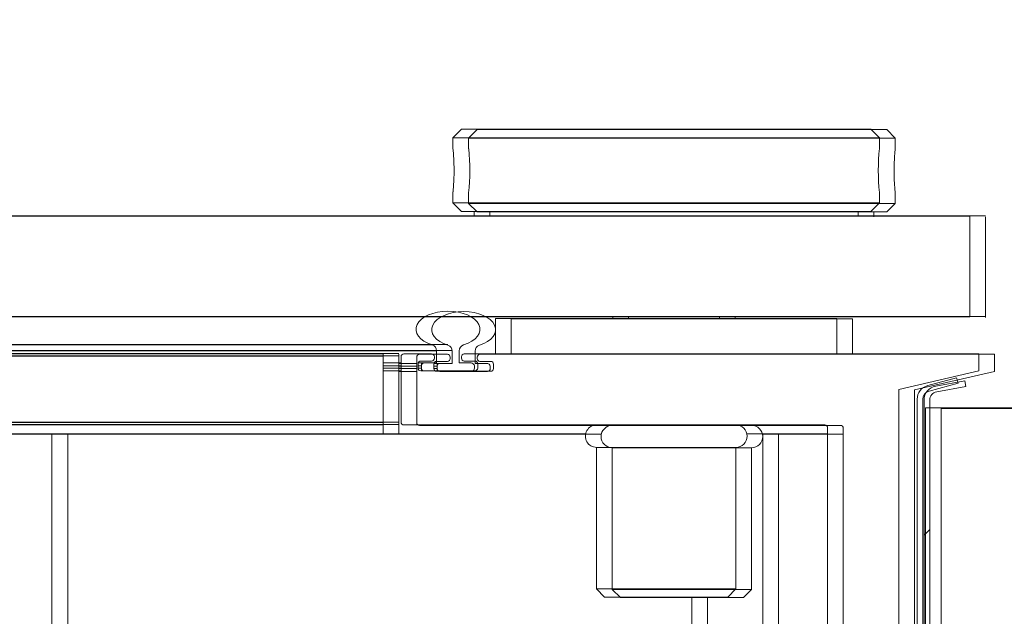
# Model space of a CAD drawing. Header units: feet. Extents: x 0 to 152508, y 0 to 59434.
# Tile 19 of 78: x 152347.825 to 152348.114, y 59280.979 to 59281.154. Entities that reach past the tile are written whole.
import ezdxf
from ezdxf import colors
from ezdxf.entities.mleader import LeaderData, LeaderLine
from ezdxf.math import Vec2, Vec3

# ---------------------------------------------------------------- set-up
doc = ezdxf.new("R2010")
doc.units = ezdxf.units.FT
doc.header["$LTSCALE"] = 0.1
doc.header["$MEASUREMENT"] = 0
for name, color, linetype, lineweight in [('Bridge plan$0$BR_P_Slab_Object', 2, 'Continuous', 30), ('Bridge plan$0$new FSB deck grid - PV_P_Curb', 1, 'Continuous', 13), ('Bridge plan$0$PV_P_EOP_Br', 252, 'Continuous', 30), ('Bridge plan$0$SC_Scratch7', 252, 'Continuous', 0)]:
    doc.layers.add(name, color=color, linetype=linetype, lineweight=lineweight)
doc.layers.add('Trellis Base$0$L-ANNO-NOTE', color=30, linetype='Continuous')
doc.styles.add('Trellis Base$0$ARIAL', font='arial.ttf', dxfattribs={"width": 0.9})

# ---------------------------------------------------------------- blocks, each defined once
blk = doc.blocks.new('Bridge plan$0$HIGH ST SCREENWALL_2 PANEL PLAN_8')
at = {"layer": 'Bridge plan$0$SC_Scratch7', "lineweight": 0, "extrusion": (0, 0, -1)}
h = blk.add_hatch(dxfattribs=at)
h.set_pattern_fill('ANSI31', color=256, scale=0.01, style=0, pattern_type=2)
h.set_pattern_definition([(44.99814199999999, (-5.257143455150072, -13.85560260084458), (-0.08838530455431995, 0.08839103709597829), [])])
h.paths.add_polyline_path([(0.3574946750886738, -0.1420163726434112, -0.3639702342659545), (0.3554287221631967, -0.1444783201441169), (0.3468890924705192, -0.1459838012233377), (0.3471784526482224, -0.1476251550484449), (0.3557180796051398, -0.1461196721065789, 0.3639702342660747), (0.3591613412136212, -0.1420164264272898), (0.3591730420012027, 0.218737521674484), (0.3575063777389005, 0.2187375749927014)])
at = {"layer": 'Bridge plan$0$SC_Scratch7', "lineweight": 0}
for p, q in [((-0.3619855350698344, 0.2187505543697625), (-0.3619737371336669, -0.1450118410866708)), ((-0.3591730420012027, 0.218737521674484), (-0.3591613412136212, -0.1420164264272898)), ((-0.3575063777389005, 0.2187375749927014), (-0.3574946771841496, -0.1420163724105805)), ((-0.3541614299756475, -0.1395949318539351), (-0.354173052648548, 0.218737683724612)), ((-0.6100986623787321, -0.1319990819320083), (-0.6101093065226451, 0.1961252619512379)), ((-0.4226005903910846, -0.08418059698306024), (-0.4226021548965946, -0.0359399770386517)), ((-0.4017657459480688, -0.1319923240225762), (-0.4017684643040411, -0.04820082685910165)), ((-0.3828073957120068, -0.1337756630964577), (-0.3828097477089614, -0.06126268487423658)), ((-0.4505171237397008, -0.0865535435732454), (-0.4481451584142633, -0.08418142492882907)), ((-0.4096838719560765, -0.08655221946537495), (-0.4505171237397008, -0.0865535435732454)), ((-0.4505157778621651, -0.1280364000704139), (-0.4505171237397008, -0.0865535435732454)), ((-0.4120559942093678, -0.08418025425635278), (-0.4481451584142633, -0.08418142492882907)), ((-0.4120559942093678, -0.08418025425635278), (-0.4096838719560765, -0.08655221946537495)), ((-0.4096838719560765, -0.08655221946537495), (-0.4096825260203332, -0.1280350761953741)), ((-0.4096825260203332, -0.1280350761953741), (-0.4505157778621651, -0.1280364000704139)), ((-0.6100986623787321, -0.1319990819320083), (-0.6309319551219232, -0.1319997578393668)), ((-0.4537259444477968, -0.1319940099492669), (-0.6100986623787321, -0.1319990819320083)), ((-0.5130154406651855, -0.1346000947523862), (-0.513015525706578, -0.1319959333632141)), ((-0.4017657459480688, -0.1319923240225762), (-0.4064721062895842, -0.1319924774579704)), ((-0.3828074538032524, -0.1319917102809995), (-0.4017657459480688, -0.1319923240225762)), ((-0.5130495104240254, -0.1348482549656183), (-2.2707166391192, -0.1347912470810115)), ((-0.513049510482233, -0.1348482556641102), (-2.270716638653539, -0.1347912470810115)), ((-0.5130495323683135, -0.1355363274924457), (-2.270692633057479, -0.1354793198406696)), ((-0.5130495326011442, -0.1355363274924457), (-2.270692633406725, -0.1354793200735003)), ((-0.513015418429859, -0.135288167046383), (-0.5130154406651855, -0.1346000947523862)), ((-0.513014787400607, -0.1547453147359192), (-0.513015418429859, -0.135288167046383)), ((-0.5078064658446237, -0.1546130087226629), (-0.5078070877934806, -0.1354201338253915)), ((-0.5069869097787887, -0.1345998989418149), (-0.3836275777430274, -0.1345958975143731)), ((-0.3124948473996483, -0.1395935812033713), (-0.3541614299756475, -0.1395949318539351)), ((-0.3619737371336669, -0.1450118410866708), (-0.3385361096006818, -0.1504277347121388)), ((-0.3557180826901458, -0.1461196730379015), (-0.3471784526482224, -0.1476251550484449)), ((-0.3554287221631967, -0.1444783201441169), (-0.3468890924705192, -0.1459838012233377)), ((-0.3471784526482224, -0.1476251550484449), (-0.3468890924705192, -0.1459838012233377)), ((-0.5078066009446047, -0.1504332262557), (-0.5130149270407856, -0.1504333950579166)), ((-0.5078065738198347, -0.1512665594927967), (-0.5130148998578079, -0.151266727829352)), ((-0.5078065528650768, -0.1519332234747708), (-0.5130148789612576, -0.1519333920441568)), ((-0.5078065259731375, -0.1527665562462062), (-0.5130148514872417, -0.1527667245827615)), ((-0.5028065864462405, -0.1512949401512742), (-0.5028065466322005, -0.1525295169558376)), ((-0.5018482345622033, -0.1519330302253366), (-0.5028065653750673, -0.1519330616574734)), ((-0.5018482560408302, -0.1512663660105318), (-0.5028060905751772, -0.151266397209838)), ((-0.5018482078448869, -0.1527663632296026), (-0.5027715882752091, -0.1527663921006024)), ((-0.4861268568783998, -0.1504741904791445), (-0.5019864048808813, -0.1504747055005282)), ((-0.5018482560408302, -0.1512663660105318), (-0.5018482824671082, -0.1504747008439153)), ((-0.5018482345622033, -0.1519330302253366), (-0.5018482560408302, -0.1512663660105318)), ((-0.5018482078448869, -0.1527663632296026), (-0.5018482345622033, -0.1519330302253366)), ((-0.501014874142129, -0.1527663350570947), (-0.5018482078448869, -0.1527663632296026)), ((-0.5010149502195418, -0.1504330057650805), (-0.4870983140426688, -0.1504325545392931)), ((-0.4973898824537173, -0.1527662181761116), (-0.501014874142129, -0.1527663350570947)), ((-0.4973897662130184, -0.1563465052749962), (-0.4973898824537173, -0.1527662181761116)), ((-0.4872851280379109, -0.1527658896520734), (-0.4907232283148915, -0.152766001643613)), ((-0.4907232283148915, -0.152766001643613), (-0.4907231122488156, -0.1563462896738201)), ((-0.4862649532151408, -0.1512658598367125), (-0.4862649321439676, -0.1519325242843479)), ((-0.4853065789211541, -0.1525289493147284), (-0.4853066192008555, -0.1512943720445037)), ((-0.3385361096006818, -0.1504277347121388), (-0.3385359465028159, -0.1554277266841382)), ((-0.5130501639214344, -0.15499347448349), (-2.270013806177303, -0.1549364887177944)), ((-0.5130501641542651, -0.15499347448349), (-2.270013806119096, -0.1549364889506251)), ((-0.5130501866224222, -0.1556815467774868), (-2.269989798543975, -0.1556245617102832)), ((-0.5130501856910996, -0.1556815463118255), (-2.269989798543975, -0.1556245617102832)), ((-0.5130147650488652, -0.1554333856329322), (-0.513014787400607, -0.1547453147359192)), ((-0.4988350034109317, -0.1554329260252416), (-0.5069862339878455, -0.1554331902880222)), ((-0.5019863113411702, -0.1533496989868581), (-0.4988350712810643, -0.1533495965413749)), ((-0.49801483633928, -0.1541697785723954), (-0.4980148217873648, -0.1546126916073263)), ((-0.4900981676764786, -0.1546124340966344), (-0.4900981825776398, -0.1541695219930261)), ((-0.4892780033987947, -0.1533492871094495), (-0.4861267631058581, -0.153349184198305)), ((-0.3385359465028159, -0.1554277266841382), (-0.4892779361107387, -0.1554326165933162)), ((-0.4800981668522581, -0.1554323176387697), (-0.4800978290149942, -0.1658489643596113)), ((-0.3800980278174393, -0.1658457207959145), (-0.3800983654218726, -0.1554290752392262)), ((-2.26995792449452, -0.1565381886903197), (-0.4974252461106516, -0.15659567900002)), ((-2.269957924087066, -0.1565381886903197), (-0.4974252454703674, -0.1565956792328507)), ((-2.269897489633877, -0.1582705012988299), (-0.4986940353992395, -0.1583279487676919)), ((-2.269897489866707, -0.1582705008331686), (-0.4986940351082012, -0.1583279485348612)), ((-4.330751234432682, -0.1663910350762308), (-0.3411758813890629, -0.1665204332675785)), ((-0.4800978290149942, -0.1658489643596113), (-0.3800980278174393, -0.1658457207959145)), ((-0.4457228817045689, -0.1662645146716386), (-0.4457228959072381, -0.1658478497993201)), ((-0.4144729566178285, -0.165846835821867), (-0.4144729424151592, -0.1662635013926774)), ((-0.3411397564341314, -0.1662611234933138), (-0.3411388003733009, -0.1957610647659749)), ((-4.330752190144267, -0.1958909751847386), (-0.341176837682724, -0.1960203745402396)), ((-0.486346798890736, -0.1971548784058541), (-0.4863468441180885, -0.1957657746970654)), ((-0.373847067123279, -0.1957621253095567), (-0.373847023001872, -0.197151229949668)), ((-0.4925967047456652, -0.1996550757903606), (-0.4900967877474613, -0.1971550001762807)), ((-0.4900967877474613, -0.1971550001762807), (-0.3700970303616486, -0.1971511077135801)), ((-0.3700970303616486, -0.1971511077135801), (-0.3675969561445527, -0.1996510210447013)), ((-0.4925967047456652, -0.1996550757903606), (-0.3675969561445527, -0.1996510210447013)), ((-0.4925966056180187, -0.2027017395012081), (-0.4925967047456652, -0.1996550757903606)), ((-0.3675969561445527, -0.1996510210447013), (-0.3675968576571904, -0.2027001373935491)), ((-0.3679303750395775, -0.2095707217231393), (-0.3679196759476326, -0.207761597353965)), ((-0.4925960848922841, -0.2187692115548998), (-0.4925961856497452, -0.2156413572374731)), ((-0.3675964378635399, -0.2156360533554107), (-0.3675963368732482, -0.2187651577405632)), ((-0.4925960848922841, -0.2187692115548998), (-0.3675963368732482, -0.2187651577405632)), ((-0.490096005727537, -0.2212691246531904), (-0.4925960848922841, -0.2187692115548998)), ((-0.3675963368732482, -0.2187651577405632), (-0.370096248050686, -0.2212652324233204)), ((-0.490096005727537, -0.2212691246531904), (-0.370096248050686, -0.2212652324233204))]:
    blk.add_line(p, q, dxfattribs=at)
at = {"layer": 'Bridge plan$0$SC_Scratch7', "lineweight": 0, "extrusion": (0, 0, -1)}
for centre, radius, start, end in [((0.4505156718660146, -0.1313172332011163), 0.003280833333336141, 269.9981415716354, 89.99814157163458), ((0.4096824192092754, -0.1313159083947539), 0.003280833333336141, 89.9981415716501, 269.9981415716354), ((0.5069868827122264, -0.1354201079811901), 0.0008202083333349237, 359.9981415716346, 89.99814157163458), ((0.383627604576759, -0.1337756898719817), 0.0008202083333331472, 179.9981415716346, 269.9981415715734), ((0.3549946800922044, -0.1420162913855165), 0.004166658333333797, 279.9981415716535, 359.9981415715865), ((0.3549946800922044, -0.1420162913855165), 0.002499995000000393, 279.9981415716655, 359.9981415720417), ((0.5019863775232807, -0.1512949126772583), 0.0008202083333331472, 359.9981415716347, 89.99814157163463), ((0.5019863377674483, -0.1525294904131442), 0.0008202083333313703, 269.9981415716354, 359.9981415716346), ((0.5010149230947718, -0.1512663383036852), 0.0008333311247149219, 359.9981030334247, 89.99814157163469), ((0.501014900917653, -0.1519330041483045), 0.000833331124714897, 269.9981415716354, 359.9981775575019), ((0.4872851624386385, -0.1517247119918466), 0.001041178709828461, 191.5132314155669, 269.9981415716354), ((0.4870982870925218, -0.151265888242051), 0.0008333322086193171, 89.99814157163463, 179.9980817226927), ((0.4861268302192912, -0.1512943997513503), 0.0008202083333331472, 89.99814157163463, 179.9981415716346), ((0.4861267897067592, -0.1525289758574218), 0.0008202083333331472, 179.9981415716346, 269.9981415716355), ((0.5069862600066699, -0.1546129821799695), 0.0008202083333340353, 269.9981415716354, 359.9981415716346), ((0.4988350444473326, -0.1541698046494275), 0.0008202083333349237, 89.99814157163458, 179.9981415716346), ((0.4988350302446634, -0.1546127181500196), 0.0008202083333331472, 179.9981415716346, 269.9981415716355), ((0.4892779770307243, -0.1541694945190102), 0.0008202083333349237, 359.9981415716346, 89.99814157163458), ((0.4892779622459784, -0.1546124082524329), 0.0008202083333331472, 269.9981415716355, 359.9981415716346), ((0.4992067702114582, -0.1563465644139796), 0.001817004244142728, 179.9981415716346, 252.4356819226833), ((0.4889061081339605, -0.1563462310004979), 0.001817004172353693, 287.5606010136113, 359.9981432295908), ((0.5549141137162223, -0.2092139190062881), 0.0626568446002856, 174.0342442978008, 185.8878487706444)]:
    blk.add_arc(centre, radius, start, end, dxfattribs=at)
blk.add_ellipse((-0.4940562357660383, -0.1626666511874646), major_axis=(-0.009374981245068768, -3.040840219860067e-07), ratio=0.5617178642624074, start_param=2.083904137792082, end_param=7.340873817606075, dxfattribs=at)
at = {"layer": 'Bridge plan$0$SC_Scratch7', "lineweight": 0}
for points, knots in [([(-0.3675971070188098, -0.2027001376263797), (-0.3675970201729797, -0.2026993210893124), (-0.3675846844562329, -0.2025775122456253), (-0.3676294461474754, -0.2030057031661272), (-0.3677247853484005, -0.2040104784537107), (-0.3678461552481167, -0.2056875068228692), (-0.3679248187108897, -0.2075121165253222), (-0.3679332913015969, -0.2087260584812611), (-0.3679366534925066, -0.2092081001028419)], [0, 0, 0, 0, 0.001442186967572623, 0.2150715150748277, 0.4286732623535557, 0.6432687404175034, 0.8583464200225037, 1, 1, 1, 1]), ([(-0.3679366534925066, -0.2092081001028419), (-0.3679289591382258, -0.2099375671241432), (-0.3679135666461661, -0.2113964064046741), (-0.3678057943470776, -0.213346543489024), (-0.3676889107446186, -0.2148069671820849), (-0.3676047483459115, -0.2156395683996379), (-0.3676048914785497, -0.2156370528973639), (-0.3676049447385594, -0.2156360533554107)], [0, 0, 0, 0, 0.2140444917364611, 0.4280607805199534, 0.6428083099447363, 0.8580379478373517, 1, 1, 1, 1])]:
    blk.add_open_spline(points, degree=3, knots=knots, dxfattribs=at)
blk = doc.blocks.new('Bridge plan$0$HIGH ST SCREENWALL_2 PANEL PLAN_9')
at = {"layer": 'Bridge plan$0$SC_Scratch7', "lineweight": 0, "extrusion": (0, 0, -1)}
h = blk.add_hatch(dxfattribs=at)
h.set_pattern_fill('ANSI34', color=256, scale=0.1, style=0, pattern_type=2)
h.set_pattern_definition([(135.001858, (13.94321798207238, -13.85165930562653), (0.53031182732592, 0.5303462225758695), []), (135.001858, (13.76644168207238, -13.85166500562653), (0.53031182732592, 0.5303462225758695), []), (135.001858, (13.58966528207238, -13.85167080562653), (0.53031182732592, 0.5303462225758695), []), (135.001858, (13.41288898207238, -13.85167650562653), (0.53031182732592, 0.5303462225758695), [])])
h.paths.add_polyline_path([(4.350222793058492, -0.1485514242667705), (4.349791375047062, -0.1469415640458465), (4.358272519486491, -0.1446687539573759, 0.3394542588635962), (4.360125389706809, -0.1422538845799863), (4.360113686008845, 0.2186091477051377), (4.361780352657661, 0.2186092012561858), (4.361792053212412, -0.1422538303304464, -0.339454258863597), (4.35870393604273, -0.1462786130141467)])
at = {"layer": 'Bridge plan$0$SC_Scratch7', "lineweight": 0}
for p, q in [((-4.367197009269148, 0.2186225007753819), (-4.367208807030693, -0.1451398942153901)), ((-4.361780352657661, 0.2186092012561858), (-4.361792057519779, -0.1422538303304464)), ((-4.360113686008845, 0.2186091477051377), (-4.360125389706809, -0.1422538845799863)), ((-4.35939614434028, -0.1397234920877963), (-4.359384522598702, 0.2186091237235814)), ((-4.615322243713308, 0.1960133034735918), (-4.615332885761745, -0.1321110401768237)), ((-4.427830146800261, -0.03606409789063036), (-4.427831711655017, -0.08430471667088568)), ((-4.406997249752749, -0.04832629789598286), (-4.406999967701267, -0.1321177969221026)), ((-4.388041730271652, -0.1339023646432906), (-4.388039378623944, -0.06138938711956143)), ((-4.45337627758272, -0.08430388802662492), (-4.455748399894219, -0.08667585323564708)), ((-4.45337627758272, -0.08430388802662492), (-4.417287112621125, -0.08430505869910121)), ((-4.414915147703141, -0.08667717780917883), (-4.417287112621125, -0.08430505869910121)), ((-4.455748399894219, -0.08667585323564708), (-4.455749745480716, -0.1281587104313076)), ((-4.455748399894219, -0.08667585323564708), (-4.414915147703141, -0.08667717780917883)), ((-4.414916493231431, -0.1281600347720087), (-4.414915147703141, -0.08667717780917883)), ((-4.455749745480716, -0.1281587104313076), (-4.414916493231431, -0.1281600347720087)), ((-4.615332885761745, -0.1321110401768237), (-4.63616617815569, -0.1321103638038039)), ((-4.45896016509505, -0.1321161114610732), (-4.615332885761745, -0.1321110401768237)), ((-4.518249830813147, -0.1347183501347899), (-4.518249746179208, -0.1321141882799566)), ((-4.406999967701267, -0.1321177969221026), (-4.411706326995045, -0.1321176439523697)), ((-4.388041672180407, -0.1321184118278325), (-4.406999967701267, -0.1321177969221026)), ((-4.518249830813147, -0.1347183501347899), (-6.27591695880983, -0.1346613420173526)), ((-4.518249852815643, -0.1354064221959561), (-6.275892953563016, -0.1353494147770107)), ((-4.518250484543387, -0.1548635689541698), (-4.518249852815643, -0.1354064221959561)), ((-4.518249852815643, -0.1354064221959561), (-4.518249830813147, -0.1347183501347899)), ((-4.513042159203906, -0.1547316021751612), (-4.513041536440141, -0.1355387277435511)), ((-4.512221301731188, -0.1347185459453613), (-4.388861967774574, -0.1347225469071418)), ((-4.35939614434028, -0.1397234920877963), (-4.317729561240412, -0.139724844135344)), ((-4.367208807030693, -0.1451398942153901), (-4.343771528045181, -0.1505573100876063)), ((-4.35870393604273, -0.1462786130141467), (-4.350222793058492, -0.1485514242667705)), ((-4.358272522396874, -0.1446687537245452), (-4.349791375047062, -0.1469415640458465)), ((-4.349791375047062, -0.1469415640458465), (-4.350222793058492, -0.1485514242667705)), ((-4.518250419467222, -0.1528849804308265), (-4.513042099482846, -0.1528851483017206)), ((-4.518250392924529, -0.1520516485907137), (-4.513042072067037, -0.1520518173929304)), ((-4.518250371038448, -0.1513849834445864), (-4.513042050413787, -0.1513851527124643)), ((-4.518250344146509, -0.1505516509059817), (-4.513042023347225, -0.1505518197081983)), ((-4.508042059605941, -0.1514138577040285), (-4.508042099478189, -0.1526484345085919)), ((-4.508042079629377, -0.1520519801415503), (-4.507083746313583, -0.1520520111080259)), ((-4.508041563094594, -0.1513853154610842), (-4.507083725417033, -0.1513853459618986)), ((-4.508007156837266, -0.1528853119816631), (-4.507083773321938, -0.1528853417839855)), ((-4.491362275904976, -0.1505941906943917), (-4.507221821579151, -0.1505936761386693)), ((-4.507083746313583, -0.1520520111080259), (-4.507083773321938, -0.1528853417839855)), ((-4.507083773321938, -0.1528853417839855), (-4.506250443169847, -0.1528853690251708)), ((-4.507083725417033, -0.1513853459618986), (-4.507083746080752, -0.1520520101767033)), ((-4.507083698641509, -0.1505936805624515), (-4.507083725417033, -0.1513853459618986)), ((-4.506250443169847, -0.1528853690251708), (-4.502625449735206, -0.1528854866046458)), ((-4.492333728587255, -0.1505524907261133), (-4.506250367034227, -0.1505520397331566)), ((-4.502625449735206, -0.1528854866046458), (-4.50262556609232, -0.1564657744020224)), ((-4.495958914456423, -0.156465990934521), (-4.495958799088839, -0.1528857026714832)), ((-4.495958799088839, -0.1528857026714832), (-4.492520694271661, -0.1528858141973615)), ((-4.491500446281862, -0.1520525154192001), (-4.491500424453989, -0.151385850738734)), ((-4.490542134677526, -0.1526490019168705), (-4.490542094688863, -0.1514144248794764)), ((-4.343771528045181, -0.1505573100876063), (-4.343771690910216, -0.1555573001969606)), ((-4.518250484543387, -0.1548635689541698), (-6.27521412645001, -0.1548065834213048)), ((-4.518250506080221, -0.1555516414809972), (-6.275190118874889, -0.1554946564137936)), ((-4.518250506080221, -0.1555516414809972), (-4.518250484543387, -0.1548635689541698)), ((-4.504070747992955, -0.1555521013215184), (-4.51222197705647, -0.1555518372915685)), ((-4.507221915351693, -0.1534686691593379), (-4.504070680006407, -0.1534687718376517)), ((-4.503250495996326, -0.1542890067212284), (-4.503250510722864, -0.1547319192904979)), ((-4.495333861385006, -0.1547321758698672), (-4.495333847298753, -0.154289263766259)), ((-4.343771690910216, -0.1555573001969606), (-4.494513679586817, -0.1555524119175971)), ((-4.494513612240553, -0.1534690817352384), (-4.491362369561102, -0.153469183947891)), ((-4.485334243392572, -0.1659693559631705), (-4.485333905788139, -0.155552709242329)), ((-4.385334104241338, -0.1555559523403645), (-4.385334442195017, -0.1659725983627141)), ((-6.275158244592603, -0.1564082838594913), (-4.50262556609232, -0.1564657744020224)), ((-6.275097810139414, -0.158140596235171), (-4.5038943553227, -0.158198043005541)), ((-8.335951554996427, -0.1662611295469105), (-4.346376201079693, -0.1663905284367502)), ((-4.385334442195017, -0.1659725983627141), (-4.485334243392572, -0.1659693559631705)), ((-4.450959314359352, -0.1659704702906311), (-4.450959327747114, -0.1663871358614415)), ((-4.41970938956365, -0.1663881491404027), (-4.419709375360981, -0.1659714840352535)), ((-4.346377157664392, -0.19589046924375), (-4.346376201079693, -0.1663905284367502)), ((-8.335952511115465, -0.1957610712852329), (-4.346377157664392, -0.19589046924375)), ((-4.491585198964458, -0.1958857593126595), (-4.491585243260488, -0.1972748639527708)), ((-4.379085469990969, -0.1972785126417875), (-4.379085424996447, -0.1958894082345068)), ((-4.495335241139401, -0.1972747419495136), (-4.497835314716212, -0.1997746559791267)), ((-4.375335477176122, -0.1972786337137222), (-4.495335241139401, -0.1972747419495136)), ((-4.372835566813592, -0.1997787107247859), (-4.375335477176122, -0.1972786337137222)), ((-4.497835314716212, -0.1997746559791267), (-4.497835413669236, -0.2028237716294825)), ((-4.372835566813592, -0.1997787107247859), (-4.497835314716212, -0.1997746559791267)), ((-4.3728356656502, -0.2028253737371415), (-4.372835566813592, -0.1997787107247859)), ((-4.497501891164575, -0.2096943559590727), (-4.497512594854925, -0.2078852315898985)), ((-4.497835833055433, -0.2157596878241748), (-4.497835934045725, -0.2188887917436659)), ((-4.372836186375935, -0.2188928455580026), (-4.372836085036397, -0.2157649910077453)), ((-4.497835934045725, -0.2188887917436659), (-4.495336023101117, -0.2213888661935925)), ((-4.372836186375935, -0.2188928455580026), (-4.497835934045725, -0.2188887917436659)), ((-4.375336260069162, -0.2213927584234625), (-4.372836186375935, -0.2188928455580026)), ((-4.375336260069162, -0.2213927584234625), (-4.495336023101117, -0.2213888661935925))]:
    blk.add_line(p, q, dxfattribs=at)
for centre, radius, start, end in [((-4.455749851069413, -0.1314395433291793), 0.00328083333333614, 89.99814166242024, 269.9981416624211), ((-4.414916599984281, -0.1314408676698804), 0.00328083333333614, 269.9981416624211, 89.99814166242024), ((-4.512221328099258, -0.1355387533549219), 0.0008202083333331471, 89.99814166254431, 179.9981416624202), ((-4.388861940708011, -0.1339023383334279), 0.0008202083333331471, 269.9981416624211, 359.9981416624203), ((-4.35762539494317, -0.1422539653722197), 0.004166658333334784, 179.99814166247, 254.998141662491), ((-4.35762539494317, -0.1422539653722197), 0.002499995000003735, 179.9981416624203, 254.9981416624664), ((-4.507221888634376, -0.1526484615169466), 0.0008202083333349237, 179.9981416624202, 269.9981416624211), ((-4.507221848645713, -0.1514138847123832), 0.0008202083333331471, 89.99814166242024, 179.9981416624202), ((-4.506250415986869, -0.1520520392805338), 0.0008333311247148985, 179.9981056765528, 269.9981416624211), ((-4.506250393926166, -0.1513853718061), 0.0008333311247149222, 89.9981416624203, 179.9981802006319), ((-4.492520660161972, -0.151844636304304), 0.00104117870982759, 269.9981416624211, 348.4830518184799), ((-4.49233375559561, -0.1513858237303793), 0.000833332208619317, 359.9982015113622, 89.9981416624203), ((-4.491362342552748, -0.1526489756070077), 0.0008202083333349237, 269.9981416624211, 359.9981416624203), ((-4.491362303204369, -0.1514143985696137), 0.0008202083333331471, 359.9981416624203, 89.99814166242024), ((-4.512221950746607, -0.154731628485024), 0.0008202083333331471, 179.9981416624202, 269.9981416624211), ((-4.504070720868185, -0.1547318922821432), 0.0008202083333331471, 269.9981416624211, 359.9981416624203), ((-4.504070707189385, -0.1542889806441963), 0.0008202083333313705, 359.9981416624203, 89.9981416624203), ((-4.494513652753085, -0.1547322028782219), 0.0008202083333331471, 179.9981416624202, 269.9981416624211), ((-4.494513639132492, -0.1542892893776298), 0.0008202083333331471, 89.99814166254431, 179.9981416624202), ((-4.504442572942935, -0.1564657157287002), 0.001817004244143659, 287.5606013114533, 359.9981416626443), ((-4.4941419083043, -0.1564660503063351), 0.001817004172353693, 179.9981400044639, 252.4356822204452), ((-4.310518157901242, -0.2093375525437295), 0.06265684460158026, 174.0342443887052, 185.8878488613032)]:
    blk.add_arc(centre, radius, start, end, dxfattribs=at)
blk.add_ellipse((-4.499292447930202, -0.1627861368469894), major_axis=(-0.009374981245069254, 3.040691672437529e-07), ratio=0.5617178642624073, start_param=5.225496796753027, end_param=10.4824664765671, dxfattribs=at)
for points, knots in [([(-4.4977985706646, -0.2031853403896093), (-4.49779861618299, -0.2031848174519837), (-4.497830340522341, -0.2028322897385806), (-4.497845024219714, -0.2027482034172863), (-4.497809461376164, -0.2030598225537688), (-4.497705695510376, -0.2041528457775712), (-4.497586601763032, -0.2058060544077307), (-4.497507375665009, -0.2076365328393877), (-4.497498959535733, -0.2088499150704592), (-4.497495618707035, -0.2093317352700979)], [0, 0, 0, 0, 0.0002623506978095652, 0.1771374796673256, 0.3531789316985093, 0.5291976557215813, 0.7060352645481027, 0.8832702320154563, 1, 1, 1, 1]), ([(-4.497495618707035, -0.2093317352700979), (-4.497503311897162, -0.2100612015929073), (-4.49751870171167, -0.2115200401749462), (-4.497626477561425, -0.2134701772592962), (-4.497743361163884, -0.2149306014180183), (-4.497827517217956, -0.2157632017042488), (-4.497827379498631, -0.2157606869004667), (-4.497827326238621, -0.2157596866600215)], [0, 0, 0, 0, 0.2140444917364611, 0.4280607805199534, 0.6428083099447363, 0.8580379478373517, 1, 1, 1, 1])]:
    blk.add_open_spline(points, degree=3, knots=knots, dxfattribs=at)
blk = doc.blocks.new('Bridge plan')
at = {"layer": 'Bridge plan$0$BR_P_Slab_Object', "lineweight": -3, "extrusion": (0, 0, -1)}
blk.add_arc((-1828090.169735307, 711476.3242716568), 34.99999999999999, 7.36280030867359, 88.0910785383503, dxfattribs=at)
at = {"layer": 'Bridge plan$0$new FSB deck grid - PV_P_Curb', "lineweight": -3, "flags": 128}
blk.add_lwpolyline([(1828055.540194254, 711471.0040055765), (1828055.678605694, 711477.106561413, -0.3979067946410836), (1828089.020512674, 711510.8051255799), (1828097.788985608, 711511.0973726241), (1828106.051032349, 711503.3682987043), (1828170.577748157, 711505.5189288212), (1828178.306822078, 711513.7809755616), (1828178.672675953, 711513.7931692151, -0.4294485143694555), (1828209.150341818, 711483.7662739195, -0.037111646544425), (1828208.745939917, 711479.4118610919), (1828207.966893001, 711474.7845801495)], format="xyb", dxfattribs=at)
at = {"layer": 'Bridge plan$0$PV_P_EOP_Br', "lineweight": -3, "extrusion": (0, 0, -1)}
for start in [1.299296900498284, 7.36280030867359]:
    blk.add_arc((-1828090.169735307, 711476.3242716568), 34.99999999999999, start, 88.0910785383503, dxfattribs=at)
at = {"layer": 'Bridge plan$0$SC_Scratch7', "lineweight": -3, "extrusion": (0, 0, -1), "rotation": 180.0002309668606}
for name, p in [('Bridge plan$0$HIGH ST SCREENWALL_2 PANEL PLAN_8', (-1828087.512766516, 711482.1632231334)), ('Bridge plan$0$HIGH ST SCREENWALL_2 PANEL PLAN_9', (-1828091.513391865, 711482.1632070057))]:
    blk.add_blockref(name, p, dxfattribs=at)
blk = doc.blocks.new('Trellis Base')
blk.add_blockref('Bridge plan', (-1675739.0632623, -652201.2630976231))
at = {"layer": 'Trellis Base$0$L-ANNO-NOTE'}
ml = blk.add_multileader_mtext('Standard', dxfattribs=at)
ml.set_content('W. LIVINGSTON AVENUE', color=11, style='Trellis Base$0$ARIAL')
ml.set_leader_properties()
ml.build(insert=Vec2(0, 0))
ml.multileader.update_dxf_attribs({"has_dogleg": 0, "dogleg_length": 0.36, "arrow_head_size": 1.25, "scale": 10})
ctx = ml.context
ctx.base_point, ctx.scale, ctx.char_height, ctx.arrow_head_size, ctx.landing_gap_size, ctx.plane_origin, ctx.plane_x_axis, ctx.plane_y_axis = Vec3(152493.4333448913, 59387.86988106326), 10, 1.25, 1.25, 0.5, Vec3(152496.4817137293, 59382.31385021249), Vec3(0.2347390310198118, 0.9720584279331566), Vec3(-0.9720584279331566, 0.2347390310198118)
notes = []
notes.append((ctx, [(0, (0, 0, 0), (0, 0), (1, 0), 1, [])]))
ctx.mtext.insert, ctx.mtext.text_direction, ctx.mtext.rotation, ctx.mtext.flow_direction = Vec3(152492.9328174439, 59388.50512407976), Vec3(0.2347390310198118, 0.9720584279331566), 1.333846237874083, 5
ml = blk.add_multileader_mtext('Standard', dxfattribs=at)
ml.set_content('S. FRONT STREET', color=11, style='Trellis Base$0$ARIAL')
ml.set_leader_properties()
ml.build(insert=Vec2(0, 0))
ml.multileader.update_dxf_attribs({"has_dogleg": 0, "dogleg_length": 0.36, "arrow_head_size": 1.25, "scale": 10})
ctx = ml.context
ctx.base_point, ctx.scale, ctx.char_height, ctx.arrow_head_size, ctx.landing_gap_size, ctx.plane_origin = Vec3(152391.6984540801, 59316.60244546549), 10, 1.25, 1.25, 0.5, Vec3(152387.0132386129, 59312.33503554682)
notes.append((ctx, [(0, (0, 0, 0), (0, 0), (1, 0), 1, [])]))
ctx.mtext.insert, ctx.mtext.flow_direction = Vec3(152392.1984540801, 59317.23810371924), 5
for ctx, leaders in notes:
    for number, flags, end, landing, length, lines in leaders:
        leader = LeaderData()
        leader.index, (leader.has_last_leader_line, leader.has_dogleg_vector, leader.attachment_direction) = number, flags
        leader.last_leader_point, leader.dogleg_vector, leader.dogleg_length = Vec3(end), Vec3(landing), length
        for number, points, colour, breaks in lines:
            line = LeaderLine()
            line.index, line.vertices, line.color, line.breaks = number, Vec3.list(points), colors.encode_raw_color(colour), breaks
            leader.lines.append(line)
        ctx.leaders.append(leader)

msp = doc.modelspace()

# ---------------------------------------------------------------- block references
msp.add_blockref('Trellis Base', (0, 0))

doc.saveas('drawing.dxf')
